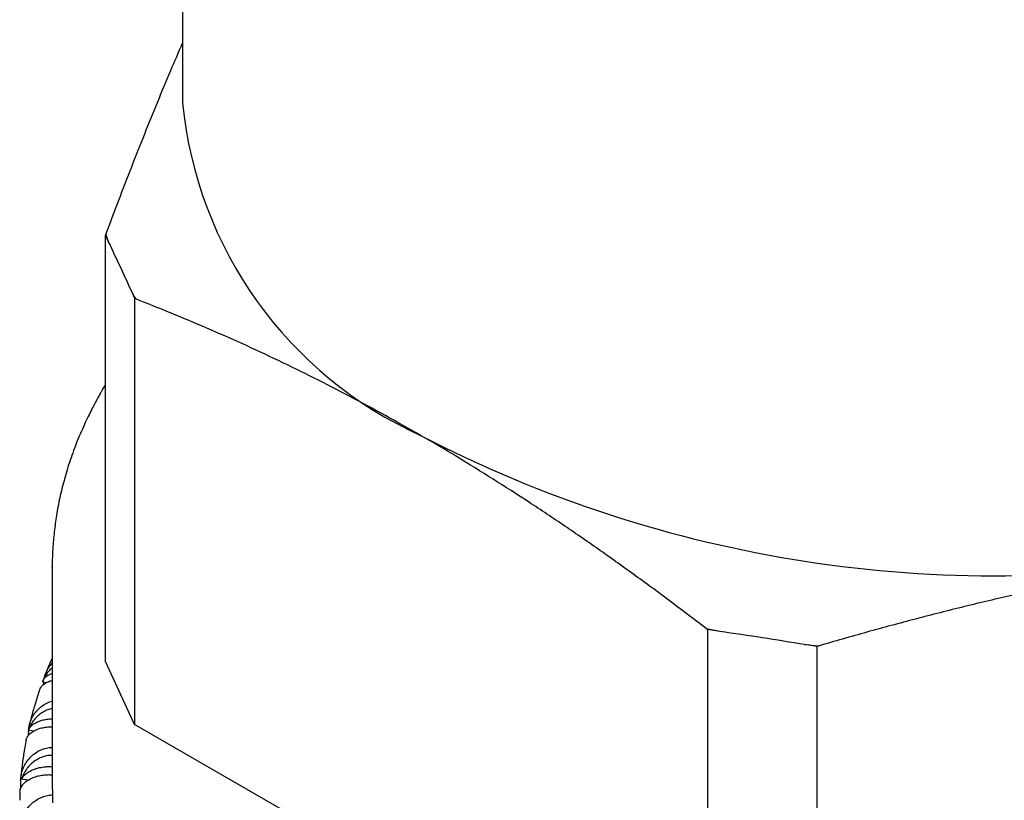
# Model space of a CAD drawing. Header units: millimetres. Extents: x 8 to 968, y 12 to 1099.
# Tile 6 of 73: x 681 to 696, y 127 to 139. Entities that reach past the tile are written whole.
import ezdxf

# ---------------------------------------------------------------- set-up
doc = ezdxf.new("R2010")
doc.units = ezdxf.units.MM

msp = doc.modelspace()

# ---------------------------------------------------------------- linework, layer by layer
at = {"color": 7, "linetype": 'Continuous', "lineweight": 30}
for p, q in [((683.652, 146.473), (683.652, 137.887)), ((682.468, 135.857), (682.475, 135.87)), ((682.468, 135.857), (682.518, 135.749)), ((682.468, 129.325), (682.468, 135.857)), ((682.867, 134.999), (682.917, 134.891)), ((682.917, 134.891), (682.917, 128.359)), ((682.934, 134.881), (682.917, 134.891)), ((681.652, 130.76), (681.652, 130.763)), ((681.652, 130.76), (681.652, 127.494)), ((691.709, 129.816), (691.692, 129.825)), ((691.709, 129.816), (691.895, 129.787)), ((691.709, 123.283), (691.709, 129.816)), ((693.195, 129.586), (693.382, 129.557)), ((693.405, 129.56), (693.382, 129.557)), ((693.382, 129.557), (693.382, 123.024)), ((682.917, 128.359), (682.468, 129.325)), ((681.563, 128.998), (681.504, 129.012)), ((681.519, 128.991), (681.522, 129.008)), ((681.365, 128.254), (681.286, 128.268)), ((681.287, 128.247), (681.29, 128.267)), ((691.709, 123.283), (682.917, 128.359)), ((681.28, 127.504), (681.182, 127.516)), ((681.157, 127.32), (681.154, 127.198))]:
    msp.add_line(p, q, dxfattribs=at)
for centre, radius, start, end in [((689.887, 138.496), 6.265, 185.5823, 245.7379), ((687.428, 137.593), 5.244, 199.1837, 200.5894), ((688.179, 137.947), 6.075, 209.0328, 210.3071), ((696.122, 149.773), 19.137, 242.5914, 279.8225), ((695.868, 151.267), 21.844, 258.9784, 259.5214), ((696.072, 152.568), 23.162, 262.8651, 263.3872), ((686.487, 127.494), 4.835, 180.0003, 182.5593)]:
    msp.add_arc(centre, radius, start, end, dxfattribs=at)
for major_axis, ratio, start_param, end_param in [((2.369, 42.198), 0.351008, 1.507593, 1.508164), ((1.189, 42.282), 0.353641, 1.51562, 1.517168), ((0, 42.311), 0.35452, 1.523524, 1.526529), ((-1.15, 40.873), 0.353641, 1.517226, 1.520255)]:
    msp.add_ellipse((696.152, 125.496), major_axis=major_axis, ratio=ratio, start_param=start_param, end_param=end_param, dxfattribs=at)
for points, knots in [([(682.475, 135.87), (682.541, 136.045), (682.673, 136.395), (682.872, 136.909), (683.071, 137.412), (683.271, 137.905), (683.465, 138.371), (683.592, 138.665), (683.652, 138.804)], [0, 0, 0, 0, 0.16934, 0.33868, 0.508234, 0.677788, 0.848124, 1, 1, 1, 1]), ([(682.518, 135.749), (682.576, 135.627), (682.693, 135.381), (682.809, 135.126), (682.867, 134.999)], [0, 0, 0, 0, 0.499923, 1, 1, 1, 1]), ([(687.313, 132.784), (687.13, 132.888), (686.765, 133.096), (686.218, 133.39), (685.67, 133.671), (685.122, 133.939), (684.574, 134.193), (684.026, 134.435), (683.479, 134.665), (683.116, 134.809), (682.934, 134.881)], [0, 0, 0, 0, 0.124454, 0.248908, 0.373603, 0.498299, 0.623638, 0.748977, 0.874488, 1, 1, 1, 1]), ([(682.468, 133.566), (682.464, 133.558), (682.446, 133.53), (682.422, 133.488), (682.397, 133.444), (682.377, 133.409), (682.356, 133.372), (682.33, 133.325), (682.296, 133.261), (682.253, 133.178), (682.201, 133.073), (682.143, 132.951), (682.082, 132.814), (682.022, 132.668), (681.966, 132.52), (681.899, 132.324), (681.827, 132.085), (681.76, 131.804), (681.712, 131.537), (681.679, 131.281), (681.656, 131.024), (681.653, 130.847), (681.652, 130.76)], [0, 0, 0, 0, 0.0089378, 0.0319755, 0.0462504, 0.057572, 0.0711166, 0.0884386, 0.1095383, 0.1419336, 0.180476, 0.2251661, 0.276005, 0.3307328, 0.3844161, 0.4368817, 0.5422682, 0.6423661, 0.737173, 0.8272659, 0.9147891, 1, 1, 1, 1]), ([(691.692, 129.825), (691.511, 129.962), (691.151, 130.236), (690.607, 130.634), (690.063, 131.023), (689.516, 131.401), (688.967, 131.767), (688.416, 132.12), (687.865, 132.461), (687.497, 132.677), (687.313, 132.784)], [0, 0, 0, 0, 0.1245349, 0.2490688, 0.3737612, 0.4984527, 0.6237202, 0.7489869, 0.8744936, 1, 1, 1, 1]), ([(699.387, 130.917), (699.137, 130.877), (698.639, 130.797), (697.891, 130.659), (697.143, 130.508), (696.394, 130.343), (695.646, 130.166), (694.897, 129.976), (694.15, 129.774), (693.653, 129.632), (693.405, 129.56)], [0, 0, 0, 0, 0.1244539, 0.2489081, 0.3736033, 0.4982993, 0.6236376, 0.7489767, 0.8744879, 1, 1, 1, 1]), ([(691.895, 129.787), (692.112, 129.756), (692.545, 129.693), (692.979, 129.622), (693.195, 129.586)], [0, 0, 0, 0, 0.499923, 1, 1, 1, 1]), ([(681.533, 129.075), (681.533, 129.076), (681.538, 129.108), (681.563, 129.166), (681.601, 129.239), (681.636, 129.278), (681.652, 129.295)], [0, 0, 0, 0, 0.018409, 0.380279, 0.732051, 1, 1, 1, 1]), ([(681.652, 129.373), (681.649, 129.368), (681.617, 129.297), (681.584, 129.221), (681.557, 129.148), (681.554, 129.142)], [0, 0, 0, 0, 0.067144, 0.924131, 1, 1, 1, 1]), ([(681.652, 129.221), (681.647, 129.218), (681.621, 129.198), (681.582, 129.153), (681.535, 129.087), (681.514, 129.037), (681.504, 129.012)], [0, 0, 0, 0, 0.064982, 0.378585, 0.685637, 1, 1, 1, 1]), ([(681.461, 128.887), (681.464, 128.895), (681.471, 128.919), (681.499, 128.955), (681.544, 128.991), (681.596, 129.018), (681.635, 129.028), (681.652, 129.031)], [0, 0, 0, 0, 0.1176217, 0.3568345, 0.6031957, 0.8382466, 1, 1, 1, 1]), ([(681.504, 129.012), (681.511, 129.027), (681.525, 129.058), (681.565, 129.096), (681.607, 129.124), (681.64, 129.136), (681.652, 129.139)], [0, 0, 0, 0, 0.280666, 0.569276, 0.850019, 1, 1, 1, 1]), ([(681.46, 128.887), (681.446, 128.845), (681.408, 128.736), (681.356, 128.56), (681.318, 128.42), (681.302, 128.348), (681.301, 128.344)], [0, 0, 0, 0, 0.234292, 0.605155, 0.976112, 1, 1, 1, 1]), ([(681.292, 128.281), (681.294, 128.299), (681.299, 128.349), (681.325, 128.425), (681.367, 128.506), (681.423, 128.578), (681.491, 128.64), (681.568, 128.685), (681.623, 128.71), (681.651, 128.716), (681.652, 128.716)], [0, 0, 0, 0, 0.0946438, 0.2502209, 0.401457, 0.557241, 0.7053699, 0.8582671, 0.9985452, 1, 1, 1, 1]), ([(681.652, 128.6), (681.641, 128.598), (681.605, 128.592), (681.546, 128.567), (681.476, 128.527), (681.413, 128.475), (681.36, 128.414), (681.316, 128.344), (681.296, 128.294), (681.286, 128.268)], [0, 0, 0, 0, 0.058653, 0.209887, 0.365246, 0.521627, 0.682072, 0.839166, 1, 1, 1, 1]), ([(681.286, 128.268), (681.294, 128.284), (681.311, 128.315), (681.353, 128.356), (681.408, 128.391), (681.474, 128.417), (681.55, 128.435), (681.61, 128.442), (681.645, 128.442), (681.652, 128.442)], [0, 0, 0, 0, 0.160686, 0.32592, 0.48665, 0.652402, 0.806818, 0.966295, 1, 1, 1, 1]), ([(681.251, 128.109), (681.251, 128.111), (681.252, 128.131), (681.27, 128.166), (681.303, 128.212), (681.353, 128.25), (681.415, 128.282), (681.486, 128.305), (681.566, 128.317), (681.622, 128.322), (681.651, 128.32), (681.652, 128.32)], [0, 0, 0, 0, 0.016255, 0.161675, 0.303024, 0.448596, 0.587486, 0.73083, 0.862579, 0.998655, 1, 1, 1, 1]), ([(681.251, 128.109), (681.241, 128.056), (681.218, 127.934), (681.192, 127.744), (681.175, 127.604), (681.17, 127.533), (681.17, 127.53)], [0, 0, 0, 0, 0.2768406, 0.6311389, 0.9858779, 1, 1, 1, 1]), ([(681.168, 127.495), (681.17, 127.525), (681.174, 127.586), (681.2, 127.674), (681.24, 127.758), (681.294, 127.832), (681.361, 127.897), (681.436, 127.948), (681.518, 127.984), (681.591, 128.003), (681.636, 128.005), (681.652, 128.006)], [0, 0, 0, 0, 0.118535, 0.240482, 0.359027, 0.481136, 0.597245, 0.717091, 0.827046, 0.940601, 1, 1, 1, 1]), ([(681.652, 127.884), (681.63, 127.883), (681.581, 127.881), (681.507, 127.861), (681.432, 127.828), (681.364, 127.784), (681.302, 127.729), (681.251, 127.665), (681.209, 127.594), (681.191, 127.542), (681.182, 127.516)], [0, 0, 0, 0, 0.099557, 0.227432, 0.351551, 0.479054, 0.607397, 0.739075, 0.868003, 1, 1, 1, 1]), ([(681.182, 127.516), (681.191, 127.532), (681.209, 127.564), (681.254, 127.607), (681.312, 127.645), (681.381, 127.675), (681.459, 127.697), (681.532, 127.708), (681.598, 127.712), (681.634, 127.711), (681.652, 127.71)], [0, 0, 0, 0, 0.138642, 0.281208, 0.419888, 0.5629, 0.696133, 0.833732, 0.919923, 1, 1, 1, 1]), ([(681.158, 127.32), (681.159, 127.334), (681.161, 127.366), (681.184, 127.414), (681.222, 127.461), (681.274, 127.502), (681.339, 127.537), (681.412, 127.563), (681.494, 127.581), (681.574, 127.589), (681.628, 127.587), (681.652, 127.587)], [0, 0, 0, 0, 0.093452, 0.214182, 0.331533, 0.45239, 0.567698, 0.686705, 0.796086, 0.909059, 1, 1, 1, 1]), ([(681.164, 126.74), (681.165, 126.77), (681.167, 126.831), (681.19, 126.92), (681.227, 127.006), (681.279, 127.083), (681.343, 127.151), (681.416, 127.205), (681.497, 127.246), (681.577, 127.271), (681.632, 127.276), (681.656, 127.278)], [0, 0, 0, 0, 0.114542, 0.23238, 0.34693, 0.464926, 0.577123, 0.692931, 0.799182, 0.908911, 1, 1, 1, 1])]:
    msp.add_open_spline(points, degree=3, knots=knots, dxfattribs=at)

doc.saveas('drawing.dxf')
